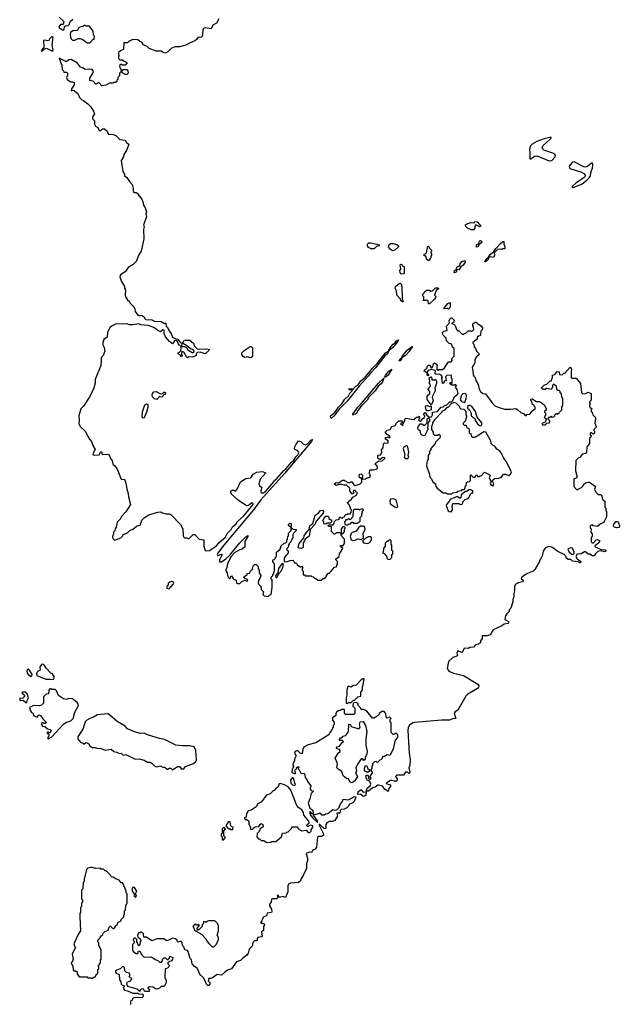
# Model space of a CAD drawing. Extents: x 1966327 to 2147849, y 395140 to 552178.
# Tile 244 of 256: x 2078553 to 2085507, y 503242 to 514657. Entities that reach past the tile are written whole.
import ezdxf

# ---------------------------------------------------------------- set-up
doc = ezdxf.new("R2010")
doc.units = 0

msp = doc.modelspace()

# ---------------------------------------------------------------- linework, layer by layer
at = {"layer": '0CON20XD'}
for points in [[(2079010, 514685), (2079067, 514637), (2079058, 514602), (2079025, 514602), (2079008, 514575), (2079010, 514560), (2079025, 514550), (2079035, 514550), (2079045, 514540), (2079065, 514540)], [(2080862, 514665), (2080834, 514616), (2080795, 514592), (2080775, 514552), (2080705, 514561), (2080685, 514555), (2080677, 514543), (2080674, 514476), (2080665, 514453), (2080620, 514450), (2080605, 514428), (2080585, 514413), (2080515, 514382), (2080490, 514365), (2080405, 514343), (2080355, 514343), (2080315, 514328), (2080273, 514285), (2080245, 514270), (2080216, 514276), (2080195, 514292), (2080135, 514292), (2080055, 514322), (2080030, 514345), (2079990, 514365), (2079968, 514398), (2079945, 514402), (2079922, 514422), (2079865, 514428), (2079835, 514410), (2079825, 514410), (2079802, 514388), (2079762, 514388), (2079758, 514312), (2079723, 514297), (2079700, 514275), (2079700, 514255), (2079708, 514245), (2079700, 514235), (2079700, 514205), (2079713, 514193)], [(2079065, 514540), (2079070, 514545), (2079072, 514578), (2079083, 514587), (2079115, 514590), (2079128, 514602), (2079140, 514635), (2079168, 514662)], [(2079365, 514390), (2079405, 514430), (2079418, 514432), (2079420, 514465), (2079408, 514478), (2079407, 514525), (2079361, 514581), (2079325, 514580), (2079315, 514590), (2079305, 514590), (2079285, 514578), (2079240, 514565), (2079225, 514530), (2079171, 514529), (2079142, 514508), (2079138, 514485), (2079143, 514453), (2079150, 514435), (2079165, 514420), (2079192, 514418), (2079233, 514437), (2079255, 514440), (2079286, 514426), (2079335, 514390), (2079365, 514390)], [(2078935, 514292), (2078942, 514305), (2078931, 514365), (2078940, 514455), (2078925, 514460), (2078900, 514435), (2078895, 514420), (2078877, 514413), (2078845, 514420), (2078830, 514415), (2078833, 514337), (2078802, 514295), (2078815, 514293), (2078836, 514314), (2078865, 514326), (2078935, 514292)], [(2079713, 514193), (2079745, 514190), (2079755, 514180), (2079785, 514170), (2079800, 514155), (2079775, 514130), (2079745, 514130), (2079735, 514140), (2079710, 514125), (2079713, 514103), (2079730, 514075), (2079730, 514055), (2079710, 514035), (2079710, 514005), (2079690, 513985), (2079690, 513965), (2079680, 513955), (2079678, 513942), (2079665, 513930), (2079645, 513930), (2079635, 513920), (2079595, 513920), (2079552, 513898), (2079505, 513890), (2079475, 513923), (2079464, 513926), (2079435, 513910), (2079405, 513944), (2079365, 513950), (2079365, 513980), (2079402, 514035), (2079408, 514055), (2079395, 514078), (2079355, 514084), (2079308, 514078), (2079285, 514098), (2079258, 514108), (2079225, 514152), (2079150, 514195), (2079125, 514190), (2079095, 514168), (2079010, 514210), (2079042, 514125), (2079045, 514080), (2079060, 514065), (2079065, 514050), (2079095, 514050), (2079107, 514037), (2079108, 514015), (2079098, 513985), (2079102, 513965), (2079145, 513938), (2079165, 513938), (2079187, 513927), (2079187, 513903), (2079153, 513857), (2079152, 513832), (2079165, 513840), (2079187, 513837), (2079215, 513810), (2079225, 513810), (2079248, 513755), (2079275, 513728), (2079295, 513720), (2079345, 513682), (2079380, 513645), (2079410, 513595), (2079420, 513565), (2079399, 513531), (2079397, 513515), (2079402, 513502), (2079420, 513485), (2079420, 513445), (2079433, 513423), (2079458, 513408), (2079475, 513372), (2079495, 513372), (2079515, 513390), (2079535, 513390), (2079566, 513366), (2079575, 513340), (2079585, 513330), (2079636, 513326), (2079670, 513315), (2079716, 513266), (2079775, 513260), (2079792, 513232), (2079820, 513215), (2079791, 513139), (2079760, 513095), (2079758, 513065), (2079732, 513025), (2079748, 512895), (2079768, 512865), (2079770, 512845), (2079796, 512826), (2079825, 512780), (2079858, 512745), (2079868, 512698), (2079869, 512665), (2079885, 512654), (2079905, 512653), (2079916, 512646), (2079968, 512578), (2079982, 512545), (2079990, 512505), (2080010, 512475), (2080023, 512435), (2080018, 512405), (2080023, 512375), (2079990, 512275), (2079997, 512255), (2079989, 512225), (2079992, 512115), (2079962, 511975), (2079935, 511930), (2079905, 511852), (2079871, 511819), (2079812, 511785), (2079782, 511738), (2079718, 511695), (2079713, 511673), (2079733, 511623), (2079768, 511565), (2079768, 511545), (2079780, 511525), (2079778, 511465), (2079782, 511445), (2079805, 511410), (2079828, 511388), (2079830, 511375), (2079875, 511330), (2079890, 511305), (2079892, 511275), (2079922, 511232), (2079935, 511230), (2079945, 511220), (2079952, 511228), (2079965, 511230), (2079990, 511215), (2080000, 511205), (2080000, 511195), (2080015, 511182), (2080085, 511178), (2080115, 511160), (2080195, 511158), (2080225, 511140), (2080248, 511138), (2080250, 511105), (2080270, 511085), (2080270, 511075), (2080315, 511007), (2080326, 510976), (2080355, 510959), (2080387, 510955), (2080416, 510916), (2080432, 510905), (2080430, 510870), (2080465, 510868), (2080487, 510857), (2080505, 510828), (2080555, 510800), (2080565, 510797), (2080578, 510802), (2080569, 510829), (2080535, 510842), (2080505, 510868), (2080440, 510905), (2080455, 510932), (2080475, 510942), (2080525, 510940), (2080545, 510920), (2080555, 510920), (2080570, 510905), (2080582, 510872), (2080613, 510843), (2080635, 510838), (2080725, 510842), (2080750, 510835), (2080745, 510820), (2080705, 510782), (2080645, 510803), (2080615, 510800), (2080600, 510785), (2080600, 510765), (2080563, 510743), (2080515, 510747), (2080505, 510740), (2080492, 510742), (2080455, 510802), (2080435, 510810), (2080430, 510785), (2080437, 510765), (2080425, 510750), (2080418, 510768), (2080390, 510785), (2080390, 510795), (2080408, 510802), (2080422, 510818), (2080424, 510856), (2080430, 510870), (2080402, 510882), (2080392, 510902), (2080383, 510925), (2080365, 510939), (2080348, 510932), (2080325, 510900), (2080290, 510925), (2080245, 510980), (2080238, 511005), (2080228, 511015), (2080228, 511058), (2080215, 511060), (2080185, 511040), (2080155, 511052), (2080107, 511087), (2080045, 511110), (2079958, 511118), (2079935, 511130), (2079865, 511118), (2079825, 511120), (2079795, 511130), (2079665, 511128), (2079625, 511108), (2079598, 511085), (2079572, 511035), (2079567, 510975), (2079531, 510949), (2079516, 510915), (2079517, 510887), (2079533, 510855), (2079540, 510815), (2079522, 510765), (2079498, 510742), (2079500, 510695), (2079493, 510647), (2079430, 510485), (2079427, 510445), (2079408, 510375), (2079358, 510275), (2079292, 510175), (2079262, 510145), (2079238, 510065), (2079242, 510015), (2079238, 509975), (2079255, 509942), (2079313, 509885), (2079342, 509828), (2079362, 509792), (2079386, 509765), (2079400, 509720), (2079428, 509675), (2079401, 509625), (2079404, 509614), (2079425, 509608), (2079476, 509614), (2079495, 509652), (2079505, 509640), (2079506, 509625), (2079518, 509615), (2079565, 509621), (2079592, 509612), (2079605, 509568), (2079627, 509545), (2079632, 509505), (2079658, 509485), (2079688, 509438), (2079726, 509336), (2079735, 509328), (2079769, 509329), (2079786, 509285), (2079797, 509217), (2079812, 509165), (2079814, 509124), (2079838, 509035), (2079785, 508950), (2079734, 508896), (2079718, 508865), (2079685, 508830), (2079672, 508775), (2079660, 508755), (2079655, 508730), (2079642, 508715), (2079642, 508695), (2079630, 508665), (2079633, 508643), (2079648, 508628), (2079665, 508628), (2079725, 508650), (2079750, 508675), (2079755, 508690), (2079805, 508710), (2079830, 508735), (2079865, 508752), (2079906, 508784), (2079955, 508800), (2079957, 508807), (2079950, 508815), (2079962, 508828), (2079970, 508855), (2079982, 508865), (2080000, 508885), (2080050, 508915), (2080155, 508948), (2080192, 508952), (2080208, 508938), (2080248, 508928), (2080287, 508927), (2080310, 508915), (2080418, 508805), (2080446, 508755), (2080450, 508675), (2080457, 508657), (2080465, 508650), (2080492, 508652), (2080515, 508638), (2080565, 508688), (2080585, 508690), (2080633, 508633), (2080690, 508625), (2080688, 508555), (2080704, 508504), (2080715, 508498), (2080755, 508502), (2080835, 508556), (2080865, 508595), (2080935, 508655), (2080961, 508699), (2081005, 508745), (2081023, 508777), (2081065, 508813), (2081079, 508841), (2081152, 508905), (2081259, 509035), (2081260, 509050), (2081245, 509057), (2081205, 509025), (2081182, 509022), (2081085, 509085), (2081010, 509155), (2081002, 509175), (2081007, 509195), (2081025, 509206), (2081055, 509190), (2081076, 509215), (2081112, 509298), (2081175, 509337), (2081234, 509346), (2081260, 509390), (2081305, 509413), (2081365, 509420), (2081408, 509405), (2081341, 509329), (2081327, 509277), (2081331, 509261), (2081361, 509235), (2081351, 509195), (2081353, 509173), (2081375, 509170), (2081407, 509193), (2081479, 509271), (2081512, 509318), (2081540, 509340), (2081615, 509430), (2081645, 509455), (2081701, 509525), (2081731, 509549), (2081755, 509590), (2081778, 509612), (2081789, 509635), (2081788, 509648), (2081775, 509661), (2081744, 509674), (2081742, 509682), (2081744, 509706), (2081755, 509728), (2081787, 509773), (2081815, 509766), (2081839, 509739), (2081865, 509728), (2081889, 509741), (2081935, 509786), (2081949, 509789), (2081936, 509765), (2081625, 509396), (2081351, 509089), (2081264, 508975), (2081022, 508685), (2080919, 508565), (2080859, 508485), (2080843, 508455), (2080852, 508442), (2080883, 508457), (2080895, 508460), (2080900, 508455), (2080872, 508395), (2080872, 508372), (2080895, 508372), (2080945, 508407), (2080990, 508450), (2081101, 508589), (2081175, 508662), (2081199, 508679), (2081199, 508665), (2081166, 508606), (2081163, 508545), (2081135, 508520), (2081105, 508511), (2081050, 508480), (2081006, 508435), (2080965, 508352), (2080956, 508304), (2080940, 508275), (2080960, 508245), (2080962, 508215), (2080975, 508190), (2080985, 508180), (2080998, 508182), (2081000, 508205), (2081008, 508208), (2081032, 508172), (2081065, 508160), (2081068, 508128), (2081075, 508120), (2081105, 508120), (2081130, 508145), (2081165, 508160), (2081178, 508152), (2081198, 508152), (2081196, 508166), (2081165, 508180), (2081150, 508195), (2081190, 508225), (2081192, 508238), (2081218, 508242), (2081235, 508270)], [(2079795, 514020), (2079775, 514020), (2079742, 514042), (2079740, 514065), (2079752, 514078), (2079795, 514078), (2079808, 514065), (2079812, 514038), (2079795, 514020)], [(2084695, 513022), (2084725, 513024), (2084764, 513065), (2084765, 513084), (2084759, 513095), (2084735, 513111), (2084633, 513145), (2084620, 513155), (2084612, 513175), (2084622, 513198), (2084708, 513275), (2084716, 513285), (2084713, 513293), (2084634, 513275), (2084552, 513245), (2084496, 513215), (2084476, 513195), (2084464, 513155), (2084470, 513115), (2084468, 513045), (2084475, 513041), (2084485, 513046), (2084525, 513075), (2084555, 513078), (2084695, 513022)], [(2084962, 512712), (2084985, 512714), (2085074, 512755), (2085129, 512795), (2085159, 512825), (2085171, 512845), (2085176, 512885), (2085195, 512935), (2085199, 512975), (2085195, 512992), (2085185, 512994), (2085142, 512958), (2085115, 512947), (2085095, 512950), (2084985, 513008), (2084965, 513005), (2084935, 512975), (2084924, 512955), (2084932, 512932), (2085070, 512890), (2085095, 512875), (2085111, 512855), (2085108, 512835), (2085097, 512823), (2085008, 512765), (2084962, 512725), (2084958, 512715), (2084962, 512712)], [(2083815, 512220), (2083785, 512220), (2083775, 512230), (2083745, 512240), (2083722, 512262), (2083722, 512278), (2083738, 512292), (2083783, 512307), (2083825, 512300), (2083833, 512317), (2083858, 512315), (2083900, 512265), (2083895, 512258), (2083885, 512257), (2083842, 512278), (2083830, 512265), (2083830, 512245), (2083815, 512220)], [(2082631, 512001), (2082597, 512017), (2082587, 512035), (2082588, 512055), (2082602, 512068), (2082622, 512068), (2082695, 512056), (2082720, 512045), (2082720, 512035), (2082692, 512028), (2082665, 512002), (2082631, 512001)], [(2082875, 511978), (2082854, 511994), (2082832, 512025), (2082838, 512052), (2082855, 512061), (2082885, 512061), (2082925, 512052), (2082946, 512036), (2082946, 512024), (2082905, 511983), (2082875, 511978)], [(2083850, 512020), (2083850, 512045), (2083879, 512061), (2083885, 512092), (2083898, 512098), (2083910, 512090), (2083913, 512075), (2083881, 512049), (2083865, 512023), (2083850, 512020)], [(2083955, 511851), (2083948, 511855), (2083958, 511875), (2083988, 511902), (2084009, 511935), (2084051, 511969), (2084074, 512005), (2084092, 512018), (2084125, 512060), (2084155, 512086), (2084167, 512087), (2084168, 512058), (2084180, 512025), (2084178, 512002), (2084155, 512000), (2084145, 511992), (2084125, 511998), (2084095, 511992), (2084057, 511953), (2084060, 511925), (2084049, 511901), (2084015, 511906), (2083998, 511902), (2083979, 511865), (2083955, 511851)], [(2083295, 511860), (2083272, 511882), (2083268, 511908), (2083240, 511925), (2083242, 511938), (2083258, 511942), (2083270, 511955), (2083285, 512030), (2083298, 512028), (2083302, 512012), (2083330, 511985), (2083330, 511975), (2083320, 511965), (2083320, 511955), (2083330, 511945), (2083330, 511925), (2083320, 511915), (2083320, 511895), (2083310, 511885), (2083308, 511872), (2083295, 511860)], [(2082975, 511708), (2082964, 511725), (2082962, 511748), (2082972, 511765), (2082964, 511815), (2082975, 511822), (2082990, 511815), (2082995, 511800), (2083010, 511795), (2083010, 511715), (2083005, 511710), (2082975, 511708)], [(2083595, 511722), (2083590, 511725), (2083595, 511750), (2083620, 511760), (2083618, 511775), (2083627, 511793), (2083658, 511802), (2083662, 511825), (2083680, 511855), (2083705, 511863), (2083720, 511860), (2083719, 511845), (2083695, 511810), (2083670, 511790), (2083645, 511758), (2083620, 511760), (2083620, 511735), (2083595, 511722)], [(2082995, 511382), (2082975, 511400), (2082970, 511415), (2082928, 511465), (2082922, 511512), (2082908, 511545), (2082912, 511565), (2082952, 511598), (2082965, 511602), (2082976, 511596), (2082986, 511566), (2082988, 511415), (2083000, 511395), (2082995, 511382)], [(2083305, 511363), (2083294, 511364), (2083292, 511392), (2083285, 511400), (2083232, 511402), (2083240, 511415), (2083240, 511445), (2083230, 511455), (2083230, 511475), (2083247, 511493), (2083250, 511505), (2083275, 511520), (2083305, 511520), (2083315, 511510), (2083325, 511510), (2083340, 511515), (2083375, 511550), (2083408, 511548), (2083410, 511535), (2083382, 511518), (2083363, 511465), (2083379, 511449), (2083376, 511435), (2083362, 511415), (2083305, 511363)], [(2083525, 511302), (2083515, 511308), (2083473, 511305), (2083482, 511325), (2083520, 511365), (2083545, 511380), (2083546, 511334), (2083540, 511315), (2083525, 511302)], [(2081235, 508270), (2081252, 508288), (2081262, 508325), (2081275, 508340), (2081295, 508340), (2081318, 508318), (2081320, 508295), (2081330, 508275), (2081330, 508245), (2081348, 508215), (2081342, 508188), (2081322, 508155), (2081318, 508128), (2081325, 508110), (2081350, 508085), (2081352, 508052), (2081380, 508025), (2081373, 507993), (2081388, 507978), (2081435, 507970), (2081455, 507990), (2081470, 507995), (2081482, 508075), (2081482, 508145), (2081480, 508165), (2081470, 508175), (2081470, 508195), (2081488, 508212), (2081490, 508225), (2081500, 508235), (2081500, 508255), (2081510, 508265), (2081510, 508345), (2081490, 508375), (2081490, 508395), (2081505, 508400), (2081520, 508415), (2081520, 508425), (2081530, 508435), (2081530, 508485), (2081570, 508515), (2081580, 508535), (2081580, 508555), (2081622, 508588), (2081638, 508592), (2081650, 508605), (2081650, 508625), (2081660, 508635), (2081663, 508667), (2081670, 508675), (2081670, 508705), (2081700, 508735), (2081700, 508770), (2081692, 508772), (2081670, 508795), (2081670, 508805), (2081685, 508820), (2081700, 508815), (2081700, 508770), (2081725, 508750), (2081758, 508748), (2081760, 508735), (2081732, 508708), (2081722, 508685), (2081720, 508645), (2081710, 508635), (2081698, 508602), (2081680, 508585), (2081680, 508575), (2081670, 508565), (2081668, 508542), (2081650, 508525), (2081652, 508512), (2081668, 508498), (2081668, 508475), (2081630, 508435), (2081620, 508415), (2081620, 508375), (2081645, 508373), (2081688, 508388), (2081725, 508390), (2081742, 508362), (2081755, 508360), (2081768, 508348), (2081772, 508332), (2081785, 508330), (2081815, 508310), (2081825, 508320), (2081838, 508308), (2081830, 508295), (2081830, 508275), (2081840, 508265), (2081842, 508222), (2081855, 508220), (2081865, 508210), (2081935, 508210), (2081942, 508202), (2081958, 508198), (2081972, 508182), (2081985, 508180), (2082015, 508160), (2082055, 508160), (2082072, 508178), (2082085, 508180), (2082098, 508192), (2082110, 508205), (2082110, 508215), (2082135, 508240), (2082145, 508240), (2082205, 508310), (2082228, 508312), (2082230, 508335), (2082240, 508345), (2082240, 508375), (2082220, 508395), (2082220, 508405), (2082228, 508412), (2082258, 508432), (2082260, 508465), (2082300, 508525), (2082270, 508555), (2082275, 508560), (2082308, 508562), (2082310, 508575), (2082320, 508585), (2082320, 508635), (2082292, 508662), (2082290, 508675), (2082280, 508685), (2082280, 508700), (2082265, 508710), (2082225, 508710), (2082208, 508692), (2082202, 508692), (2082170, 508725), (2082168, 508778), (2082135, 508780), (2082130, 508795), (2082135, 508800), (2082188, 508802), (2082200, 508815), (2082200, 508835), (2082222, 508858), (2082248, 508862), (2082260, 508875), (2082262, 508888), (2082275, 508890), (2082282, 508882), (2082295, 508880), (2082302, 508888), (2082318, 508892), (2082322, 508908), (2082335, 508920), (2082345, 508920), (2082355, 508930), (2082385, 508930), (2082398, 508942), (2082400, 508975), (2082390, 508985), (2082390, 509005), (2082380, 509015), (2082378, 509028), (2082350, 509055), (2082368, 509062), (2082370, 509075), (2082402, 509098), (2082418, 509122), (2082460, 509145), (2082470, 509175), (2082452, 509182), (2082448, 509198), (2082425, 509200), (2082420, 509185), (2082430, 509175), (2082418, 509162), (2082405, 509160), (2082380, 509195), (2082380, 509225), (2082342, 509262), (2082315, 509260), (2082289, 509269), (2082255, 509270), (2082225, 509258), (2082200, 509275), (2082225, 509290), (2082252, 509288), (2082295, 509320), (2082315, 509320), (2082325, 509310), (2082338, 509308), (2082355, 509290), (2082385, 509290), (2082395, 509300), (2082405, 509300), (2082424, 509274), (2082445, 509257), (2082497, 509273), (2082520, 509295), (2082520, 509340), (2082505, 509340), (2082490, 509355), (2082495, 509390), (2082515, 509392), (2082530, 509375), (2082530, 509355), (2082520, 509340), (2082532, 509332), (2082565, 509333), (2082575, 509342), (2082615, 509353), (2082621, 509365), (2082610, 509395), (2082615, 509440), (2082655, 509438), (2082690, 509445), (2082702, 509458), (2082700, 509485), (2082680, 509495), (2082680, 509515), (2082715, 509540), (2082755, 509542), (2082775, 509562), (2082788, 509565), (2082786, 509576), (2082765, 509582), (2082735, 509560), (2082725, 509560), (2082708, 509575), (2082708, 509598), (2082715, 509608), (2082737, 509613), (2082747, 509623), (2082752, 509645), (2082748, 509672), (2082767, 509693), (2082771, 509739), (2082785, 509752), (2082815, 509748), (2082828, 509752), (2082826, 509776), (2082795, 509792), (2082792, 509808), (2082825, 509820), (2082835, 509812), (2082850, 509815), (2082845, 509830), (2082815, 509848), (2082790, 509875), (2082815, 509900), (2082850, 509905), (2082870, 509940), (2082907, 509953), (2082922, 509978), (2082950, 510005), (2082988, 510008), (2082988, 509982), (2082970, 509975), (2082995, 509952), (2083000, 509975), (2083020, 510005), (2083020, 510025), (2083033, 510037), (2083125, 510020), (2083155, 510048), (2083175, 510050), (2083185, 510060), (2083190, 510035), (2083180, 510025), (2083180, 510015), (2083195, 510003), (2083207, 510003), (2083227, 510033), (2083248, 510045), (2083250, 510065), (2083241, 510081), (2083245, 510097), (2083255, 510102), (2083273, 510073), (2083305, 510050), (2083327, 510053), (2083342, 510075), (2083340, 510105), (2083400, 510115), (2083440, 510165), (2083465, 510170), (2083475, 510180), (2083508, 510192), (2083540, 510225), (2083562, 510228), (2083578, 510242), (2083595, 510290), (2083625, 510308), (2083637, 510325), (2083625, 510370), (2083608, 510395), (2083617, 510417), (2083607, 510427), (2083595, 510420), (2083565, 510420), (2083540, 510435), (2083545, 510450), (2083555, 510450), (2083565, 510440), (2083570, 510445), (2083568, 510485), (2083560, 510505), (2083562, 510525), (2083555, 510536), (2083505, 510532), (2083490, 510515), (2083500, 510475), (2083480, 510465), (2083470, 510455), (2083470, 510445), (2083455, 510440), (2083450, 510505), (2083457, 510517), (2083440, 510535), (2083417, 510547), (2083382, 510542), (2083373, 510553), (2083375, 510590), (2083325, 510600), (2083292, 510588), (2083280, 510575), (2083280, 510560), (2083297, 510545), (2083285, 510530), (2083280, 510535), (2083280, 510560), (2083240, 510585), (2083278, 510622), (2083280, 510635), (2083295, 510650), (2083305, 510650), (2083325, 510620), (2083346, 510634), (2083353, 510667), (2083365, 510680), (2083400, 510655), (2083390, 510645), (2083390, 510605), (2083405, 510590), (2083415, 510600), (2083457, 510603), (2083478, 510622), (2083525, 510690), (2083555, 510690), (2083570, 510705), (2083570, 510715), (2083560, 510725), (2083590, 510755), (2083590, 510845), (2083572, 510862), (2083570, 510885), (2083558, 510898), (2083532, 510902), (2083502, 510932), (2083500, 510965), (2083465, 511000), (2083458, 511015), (2083458, 511032), (2083470, 511045), (2083510, 511055), (2083503, 511105), (2083538, 511142), (2083533, 511167), (2083540, 511185), (2083555, 511200), (2083565, 511200), (2083590, 511175), (2083588, 511152), (2083560, 511135), (2083588, 511128), (2083602, 511112), (2083620, 511065), (2083635, 511050), (2083645, 511050), (2083685, 511010), (2083705, 511010), (2083712, 511018), (2083728, 511022), (2083755, 511050), (2083785, 511050), (2083798, 511042), (2083820, 511065), (2083817, 511097), (2083808, 511108), (2083808, 511132), (2083835, 511150), (2083845, 511150), (2083865, 511130), (2083905, 511108), (2083922, 511085), (2083917, 511063), (2083902, 511045), (2083898, 511002), (2083888, 510992), (2083872, 510988), (2083860, 510975), (2083860, 510955), (2083810, 510915), (2083810, 510905), (2083820, 510895), (2083823, 510863), (2083840, 510845), (2083850, 510815), (2083878, 510788), (2083880, 510775), (2083852, 510748), (2083833, 510717), (2083832, 510678), (2083802, 510625), (2083805, 510600)], [(2082165, 510034), (2082158, 510048), (2082162, 510068), (2082208, 510102), (2082250, 510165), (2082288, 510202), (2082322, 510258), (2082365, 510298), (2082381, 510329), (2082410, 510355), (2082410, 510370), (2082385, 510362), (2082372, 510372), (2082372, 510378), (2082405, 510380), (2082415, 510370), (2082452, 510408), (2082478, 510422), (2082511, 510469), (2082558, 510512), (2082619, 510581), (2082641, 510615), (2082699, 510671), (2082795, 510794), (2082832, 510818), (2082858, 510865), (2082885, 510895), (2082908, 510912), (2082924, 510935), (2082946, 510946), (2082935, 510922), (2082875, 510851), (2082838, 510822), (2082818, 510785), (2082789, 510761), (2082680, 510620), (2082620, 510560), (2082595, 510524), (2082491, 510409), (2082349, 510235), (2082259, 510141), (2082201, 510065), (2082165, 510034)], [(2081225, 510738), (2081195, 510748), (2081165, 510742), (2081144, 510754), (2081128, 510775), (2081130, 510795), (2081157, 510823), (2081225, 510868), (2081237, 510867), (2081252, 510852), (2081252, 510765), (2081245, 510740), (2081225, 510738)], [(2082965, 510703), (2082953, 510703), (2082964, 510725), (2082982, 510738), (2082996, 510765), (2083045, 510826), (2083105, 510870), (2083107, 510853), (2083093, 510847), (2083071, 510809), (2083027, 510763), (2082990, 510740), (2082965, 510703)], [(2083805, 510600), (2083810, 510595), (2083813, 510543), (2083820, 510525), (2083837, 510507), (2083842, 510475), (2083868, 510428), (2083880, 510375), (2083898, 510345), (2083925, 510323), (2083955, 510318), (2084032, 510215), (2084065, 510182), (2084100, 510165), (2084175, 510140), (2084245, 510140), (2084305, 510150), (2084330, 510135), (2084363, 510103), (2084395, 510090), (2084415, 510070), (2084425, 510070), (2084435, 510080), (2084468, 510082), (2084490, 510105), (2084490, 510115), (2084530, 510145), (2084530, 510165), (2084520, 510175), (2084518, 510188), (2084500, 510195), (2084492, 510232), (2084480, 510245), (2084482, 510258), (2084495, 510260), (2084545, 510230), (2084582, 510232), (2084613, 510213), (2084638, 510188), (2084660, 510145), (2084658, 510132), (2084640, 510115), (2084640, 510105), (2084650, 510095), (2084650, 510065), (2084640, 510055), (2084640, 510045), (2084658, 510028), (2084660, 510015), (2084650, 510005), (2084648, 509992), (2084610, 509975), (2084615, 509960), (2084645, 509960), (2084665, 509980), (2084698, 509982), (2084700, 510005), (2084680, 510025), (2084680, 510035), (2084692, 510048), (2084705, 510050), (2084715, 510060), (2084725, 510050), (2084748, 510052), (2084760, 510065), (2084762, 510078), (2084775, 510090), (2084785, 510080), (2084795, 510090), (2084805, 510090), (2084812, 510108), (2084840, 510135), (2084840, 510165), (2084850, 510185), (2084850, 510265), (2084840, 510275), (2084838, 510318), (2084822, 510332), (2084820, 510345), (2084808, 510358), (2084795, 510360), (2084782, 510372), (2084778, 510408), (2084745, 510430), (2084730, 510415), (2084730, 510395), (2084715, 510370), (2084665, 510380), (2084655, 510380), (2084645, 510370), (2084625, 510370), (2084600, 510385), (2084640, 510425), (2084668, 510432), (2084705, 510470), (2084718, 510472), (2084732, 510508), (2084733, 510537), (2084758, 510542), (2084785, 510580), (2084810, 510575), (2084812, 510542), (2084845, 510540), (2084862, 510558), (2084875, 510560), (2084935, 510630), (2084952, 510605), (2084948, 510575), (2084950, 510505), (2084955, 510500), (2085005, 510500), (2085055, 510440), (2085070, 510335), (2085085, 510320), (2085115, 510322), (2085145, 510338), (2085180, 510325), (2085180, 510245), (2085160, 510225), (2085160, 510215), (2085170, 510205), (2085160, 510175), (2085165, 510160), (2085178, 510158), (2085190, 510145), (2085180, 510135), (2085180, 510115), (2085190, 510105), (2085200, 510075), (2085225, 510050), (2085230, 510035), (2085222, 509975), (2085238, 509945), (2085238, 509932), (2085210, 509905), (2085210, 509895), (2085220, 509885), (2085220, 509865), (2085205, 509852), (2085185, 509870), (2085170, 509865), (2085170, 509845), (2085180, 509835), (2085180, 509825), (2085160, 509805), (2085162, 509745), (2085130, 509705), (2085128, 509645), (2085115, 509628), (2085075, 509620), (2085053, 509587), (2085030, 509575), (2085003, 509547), (2084998, 509425), (2085018, 509355), (2085008, 509342), (2084980, 509335), (2084980, 509245), (2085012, 509212), (2085025, 509210), (2085032, 509218), (2085068, 509232), (2085088, 509252), (2085092, 509268), (2085113, 509287), (2085144, 509296), (2085160, 509295), (2085230, 509245), (2085220, 509215), (2085235, 509180), (2085263, 509153), (2085285, 509152), (2085300, 509145), (2085315, 509090), (2085340, 509075), (2085340, 509005), (2085350, 508995), (2085350, 508965), (2085360, 508955), (2085360, 508895), (2085331, 508839), (2085323, 508827), (2085285, 508810), (2085255, 508782), (2085205, 508790), (2085195, 508800), (2085182, 508798), (2085170, 508785), (2085170, 508765), (2085180, 508755), (2085178, 508715), (2085190, 508695), (2085192, 508675), (2085182, 508645), (2085182, 508605), (2085193, 508593), (2085207, 508593), (2085240, 508625), (2085255, 508632), (2085280, 508615), (2085265, 508588), (2085223, 508557), (2085228, 508545), (2085295, 508516), (2085342, 508512), (2085350, 508505), (2085350, 508495), (2085335, 508488), (2085285, 508498), (2085258, 508492), (2085230, 508465), (2085215, 508440), (2085195, 508440), (2085165, 508460), (2085145, 508460), (2085113, 508487), (2085103, 508487), (2085066, 508464), (2085019, 508461), (2085003, 508433), (2085018, 508408), (2085060, 508375), (2085055, 508360), (2085045, 508360), (2085035, 508370), (2084965, 508380), (2084945, 508400), (2084915, 508400), (2084905, 508410), (2084895, 508410), (2084887, 508437), (2084868, 508458), (2084795, 508490), (2084725, 508543), (2084685, 508550), (2084645, 508532), (2084622, 508495), (2084612, 508438), (2084582, 508385), (2084582, 508375), (2084526, 508284), (2084505, 508260), (2084475, 508253), (2084425, 508230), (2084378, 508195), (2084370, 508175), (2084397, 508157), (2084389, 508141), (2084335, 508129), (2084298, 508105), (2084290, 508085), (2084292, 508035), (2084282, 508005), (2084282, 507965), (2084272, 507935), (2084272, 507908), (2084250, 507835), (2084230, 507815), (2084230, 507795), (2084201, 507769), (2084188, 507745), (2084180, 507705), (2084195, 507694), (2084222, 507682), (2084222, 507665), (2084215, 507658), (2084170, 507650), (2084145, 507631), (2084045, 507582), (2084010, 507525), (2083973, 507513), (2083917, 507513), (2083918, 507485), (2083898, 507455), (2083896, 507434), (2083875, 507418), (2083839, 507411), (2083815, 507383), (2083775, 507380), (2083755, 507368), (2083708, 507372), (2083688, 507325), (2083675, 507320), (2083635, 507340), (2083622, 507315), (2083630, 507285), (2083623, 507277), (2083575, 507262), (2083524, 507216), (2083512, 507135), (2083530, 507105), (2083585, 507083), (2083700, 507055), (2083865, 506952), (2083877, 506935), (2083875, 506920), (2083862, 506905), (2083751, 506839), (2083727, 506815), (2083635, 506652), (2083605, 506632), (2083592, 506615), (2083610, 506555), (2083575, 506551), (2083537, 506536), (2083445, 506535), (2083135, 506511), (2083114, 506506), (2083073, 506477), (2083059, 506451), (2083055, 506415), (2083069, 506155), (2083081, 506075), (2083076, 506015), (2083067, 505985), (2083078, 505935), (2083065, 505920), (2083052, 505932), (2083028, 505932), (2083005, 505900), (2082925, 505900), (2082910, 505885), (2082930, 505855), (2082925, 505830), (2082895, 505828), (2082876, 505836), (2082854, 505836), (2082802, 505808), (2082802, 505802), (2082850, 505785), (2082858, 505775), (2082834, 505746), (2082825, 505710), (2082787, 505737), (2082761, 505771), (2082715, 505783), (2082705, 505782), (2082675, 505760), (2082645, 505752), (2082598, 505712), (2082572, 505712), (2082582, 505748), (2082616, 505774), (2082626, 505794), (2082618, 505818), (2082605, 505832), (2082582, 505842), (2082580, 505855), (2082570, 505865), (2082572, 505898), (2082585, 505900), (2082600, 505885), (2082600, 505865), (2082612, 505852), (2082630, 505865), (2082620, 505875), (2082620, 505895), (2082648, 505925), (2082630, 505955), (2082630, 505965), (2082640, 505975), (2082640, 506005), (2082650, 506015), (2082650, 506035), (2082672, 506058), (2082685, 506060), (2082692, 506052), (2082705, 506050), (2082732, 506078), (2082745, 506080), (2082760, 506095), (2082760, 506105), (2082772, 506118), (2082785, 506120), (2082815, 506140), (2082845, 506130), (2082858, 506142), (2082860, 506155), (2082888, 506205), (2082910, 506305), (2082940, 506335), (2082940, 506365), (2082925, 506380), (2082905, 506380), (2082898, 506372), (2082885, 506370), (2082862, 506392), (2082860, 506505), (2082850, 506515), (2082850, 506545), (2082860, 506555), (2082845, 506570), (2082815, 506560), (2082802, 506572), (2082800, 506615), (2082778, 506638), (2082752, 506638), (2082735, 506620), (2082720, 506615), (2082720, 506605), (2082685, 506570), (2082675, 506570), (2082665, 506560), (2082645, 506560), (2082579, 506639), (2082545, 506660), (2082515, 506660), (2082510, 506675), (2082480, 506705), (2082478, 506728), (2082455, 506742), (2082420, 506735), (2082418, 506698), (2082438, 506675), (2082438, 506612), (2082428, 506602), (2082333, 506603), (2082320, 506615), (2082320, 506655), (2082315, 506660), (2082285, 506660), (2082275, 506650), (2082255, 506650), (2082248, 506642), (2082235, 506640), (2082220, 506615), (2082218, 506592), (2082180, 506565), (2082180, 506535), (2082200, 506515), (2082200, 506485), (2082190, 506475), (2082190, 506455), (2082180, 506445), (2082170, 506415), (2082152, 506398), (2082140, 506365), (2081988, 506275), (2081898, 506252), (2081850, 506225), (2081838, 506195), (2081830, 506145), (2081805, 506153), (2081775, 506186), (2081746, 506175), (2081739, 506155), (2081743, 506145)], [(2082795, 510511), (2082784, 510514), (2082796, 510535), (2082835, 510582), (2082867, 510607), (2082825, 510534), (2082795, 510511)], [(2082415, 510073), (2082418, 510085), (2082474, 510165), (2082510, 510200), (2082715, 510445), (2082775, 510500), (2082765, 510467), (2082745, 510436), (2082712, 510408), (2082676, 510355), (2082601, 510279), (2082582, 510245), (2082512, 510178), (2082473, 510127), (2082458, 510092), (2082446, 510084), (2082420, 510080), (2082415, 510073)], [(2083325, 510190), (2083280, 510255), (2083280, 510295), (2083310, 510325), (2083308, 510345), (2083288, 510375), (2083317, 510407), (2083315, 510430), (2083300, 510445), (2083310, 510465), (2083302, 510505), (2083325, 510518), (2083330, 510515), (2083332, 510482), (2083368, 510482), (2083375, 510490), (2083388, 510465), (2083387, 510443), (2083368, 510385), (2083372, 510365), (2083368, 510345), (2083336, 510285), (2083350, 510235), (2083325, 510190)], [(2080145, 510252), (2080115, 510263), (2080093, 510285), (2080089, 510305), (2080094, 510325), (2080109, 510341), (2080137, 510347), (2080185, 510318), (2080208, 510322), (2080225, 510340), (2080235, 510340), (2080248, 510328), (2080235, 510310), (2080225, 510310), (2080212, 510298), (2080205, 510282), (2080183, 510283), (2080175, 510290), (2080145, 510252)], [(2083565, 509160), (2083575, 509170), (2083625, 509180), (2083635, 509190), (2083675, 509200), (2083685, 509210), (2083708, 509212), (2083720, 509225), (2083720, 509245), (2083730, 509255), (2083735, 509290), (2083745, 509300), (2083768, 509302), (2083780, 509315), (2083780, 509375), (2083785, 509380), (2083812, 509352), (2083825, 509350), (2083838, 509362), (2083845, 509380), (2083858, 509378), (2083862, 509362), (2083885, 509360), (2083892, 509368), (2083905, 509370), (2083945, 509410), (2083976, 509396), (2084008, 509375), (2083999, 509345), (2084020, 509305), (2084010, 509275), (2084022, 509262), (2084035, 509260), (2084045, 509250), (2084050, 509275), (2084038, 509308), (2084042, 509325), (2084065, 509338), (2084105, 509340), (2084140, 509355), (2084165, 509388), (2084185, 509388), (2084227, 509373), (2084245, 509390), (2084258, 509415), (2084196, 509536), (2084168, 509575), (2084138, 509635), (2084120, 509655), (2084087, 509677), (2084065, 509712), (2084045, 509720), (2084020, 509745), (2084018, 509775), (2083960, 509875), (2083935, 509880), (2083845, 509822), (2083822, 509812), (2083802, 509812), (2083788, 509848), (2083770, 509865), (2083770, 509905), (2083758, 509918), (2083742, 509922), (2083740, 509945), (2083728, 509958), (2083715, 509950), (2083700, 509965), (2083700, 509985), (2083728, 510012), (2083733, 510047), (2083740, 510055), (2083740, 510065), (2083730, 510075), (2083730, 510115), (2083708, 510138), (2083672, 510142), (2083660, 510155), (2083658, 510168), (2083615, 510210), (2083585, 510220), (2083578, 510212), (2083562, 510208), (2083518, 510162), (2083505, 510160), (2083478, 510132), (2083450, 510115), (2083450, 510105), (2083362, 510018), (2083340, 509985), (2083337, 509953), (2083330, 509945), (2083330, 509905), (2083350, 509875), (2083350, 509855), (2083365, 509840), (2083405, 509840), (2083415, 509850), (2083430, 509835), (2083430, 509815), (2083375, 509760), (2083370, 509745), (2083320, 509685), (2083320, 509675), (2083300, 509645), (2083310, 509635), (2083290, 509605), (2083290, 509555), (2083280, 509545), (2083272, 509485), (2083306, 509386), (2083308, 509355), (2083328, 509335), (2083345, 509300), (2083377, 509277), (2083380, 509245), (2083394, 509224), (2083465, 509170), (2083495, 509170), (2083515, 509160), (2083565, 509160)], [(2083715, 510220), (2083730, 510265), (2083733, 510295), (2083731, 510315), (2083715, 510323), (2083692, 510318), (2083676, 510305), (2083662, 510255), (2083675, 510230), (2083715, 510220)], [(2079985, 510038), (2079973, 510053), (2079979, 510111), (2080005, 510190), (2080025, 510203), (2080039, 510195), (2080039, 510165), (2080025, 510105), (2079995, 510042), (2079985, 510038)], [(2083295, 510123), (2083275, 510123), (2083267, 510135), (2083261, 510169), (2083268, 510182), (2083283, 510183), (2083305, 510173), (2083325, 510180), (2083326, 510134), (2083295, 510123)], [(2083905, 509950), (2083914, 509966), (2083911, 509985), (2083859, 510049), (2083835, 510122), (2083795, 510173), (2083775, 510186), (2083760, 510185), (2083748, 510172), (2083748, 510155), (2083768, 510135), (2083788, 510095), (2083790, 510065), (2083833, 510033), (2083840, 510005), (2083861, 509971), (2083885, 509954), (2083905, 509950)], [(2083235, 509838), (2083255, 509840), (2083280, 509885), (2083282, 509898), (2083290, 509905), (2083290, 509915), (2083280, 509925), (2083290, 509935), (2083290, 509985), (2083299, 509991), (2083312, 510015), (2083302, 510032), (2083285, 510032), (2083276, 510024), (2083273, 509993), (2083280, 509985), (2083245, 509950), (2083217, 509967), (2083195, 509966), (2083176, 509945), (2083168, 509925), (2083171, 509911), (2083192, 509895), (2083203, 509855), (2083212, 509845), (2083235, 509838)], [(2083055, 509570), (2083067, 509585), (2083060, 509605), (2083066, 509644), (2083055, 509702), (2083045, 509717), (2083035, 509718), (2083009, 509701), (2083000, 509685), (2083018, 509615), (2083010, 509585), (2083025, 509570), (2083055, 509570)], [(2083555, 508953), (2083572, 508975), (2083568, 509015), (2083575, 509050), (2083645, 509050), (2083665, 509038), (2083685, 509042), (2083692, 509055), (2083692, 509068), (2083720, 509095), (2083753, 509107), (2083767, 509123), (2083780, 509155), (2083795, 509170), (2083808, 509172), (2083810, 509195), (2083785, 509208), (2083765, 509208), (2083735, 509188), (2083722, 509188), (2083672, 509148), (2083670, 509115), (2083665, 509110), (2083655, 509110), (2083625, 509128), (2083544, 509096), (2083525, 509062), (2083502, 509038), (2083499, 509025), (2083522, 508962), (2083534, 508954), (2083555, 508953)], [(2082925, 509003), (2082940, 509015), (2082918, 509089), (2082885, 509104), (2082853, 509097), (2082844, 509075), (2082851, 509045), (2082905, 509008), (2082925, 509003)], [(2081815, 508526), (2081784, 508534), (2081796, 508585), (2081848, 508652), (2081852, 508675), (2081886, 508725), (2081912, 508748), (2081917, 508793), (2081952, 508818), (2081979, 508911), (2082016, 508934), (2082042, 508968), (2082065, 508971), (2082077, 508955), (2082073, 508937), (2081992, 508845), (2081980, 508810), (2081923, 508747), (2081910, 508670), (2081864, 508636), (2081839, 508585), (2081841, 508545), (2081835, 508533), (2081815, 508526)], [(2082355, 508800), (2082365, 508810), (2082388, 508812), (2082405, 508830), (2082415, 508830), (2082425, 508820), (2082465, 508820), (2082500, 508845), (2082500, 508885), (2082520, 508905), (2082520, 508925), (2082530, 508935), (2082520, 508945), (2082540, 508975), (2082528, 508988), (2082502, 508978), (2082495, 508970), (2082485, 508980), (2082435, 508980), (2082422, 508968), (2082418, 508892), (2082385, 508860), (2082378, 508868), (2082365, 508870), (2082355, 508860), (2082332, 508858), (2082330, 508845), (2082320, 508835), (2082322, 508812), (2082335, 508800), (2082355, 508800)], [(2082105, 508810), (2082082, 508812), (2082080, 508835), (2082070, 508845), (2082080, 508875), (2082105, 508900), (2082125, 508900), (2082138, 508888), (2082140, 508875), (2082152, 508862), (2082168, 508858), (2082170, 508835), (2082155, 508820), (2082115, 508820), (2082105, 508810)], [(2082305, 508700), (2082320, 508725), (2082320, 508755), (2082330, 508765), (2082315, 508780), (2082302, 508778), (2082280, 508755), (2082280, 508700), (2082305, 508700)], [(2082415, 508618), (2082445, 508622), (2082475, 508640), (2082515, 508630), (2082542, 508655), (2082537, 508705), (2082560, 508745), (2082554, 508774), (2082535, 508784), (2082506, 508784), (2082483, 508767), (2082455, 508728), (2082409, 508711), (2082399, 508701), (2082387, 508665), (2082398, 508628), (2082415, 508618)], [(2085475, 508767), (2085450, 508775), (2085440, 508785), (2085442, 508805), (2085465, 508840), (2085485, 508838), (2085498, 508825), (2085507, 508795), (2085505, 508770), (2085475, 508767)], [(2082585, 508584), (2082607, 508593), (2082627, 508613), (2082638, 508645), (2082625, 508661), (2082595, 508663), (2082559, 508641), (2082533, 508617), (2082533, 508603), (2082542, 508592), (2082585, 508584)], [(2082845, 508400), (2082868, 508422), (2082870, 508455), (2082880, 508465), (2082880, 508495), (2082870, 508505), (2082870, 508565), (2082860, 508575), (2082860, 508615), (2082845, 508630), (2082828, 508612), (2082815, 508610), (2082792, 508588), (2082790, 508555), (2082773, 508527), (2082770, 508485), (2082760, 508475), (2082778, 508468), (2082808, 508438), (2082810, 508415), (2082822, 508402), (2082845, 508400)], [(2084975, 508460), (2084983, 508467), (2084984, 508485), (2084962, 508532), (2084945, 508536), (2084908, 508522), (2084924, 508484), (2084955, 508461), (2084975, 508460)], [(2081522, 508192), (2081535, 508192), (2081566, 508245), (2081585, 508264), (2081606, 508305), (2081613, 508335), (2081605, 508352), (2081595, 508350), (2081554, 508296), (2081547, 508243), (2081520, 508215), (2081522, 508192)], [(2080285, 508060), (2080338, 508115), (2080342, 508125), (2080335, 508140), (2080315, 508142), (2080294, 508136), (2080275, 508120), (2080270, 508095), (2080260, 508085), (2080260, 508065), (2080285, 508060)], [(2078925, 507006), (2078945, 507012), (2078958, 507035), (2078935, 507072), (2078915, 507083), (2078860, 507140), (2078835, 507182), (2078810, 507185), (2078788, 507155), (2078790, 507115), (2078761, 507099), (2078748, 507075), (2078753, 507055), (2078855, 507010), (2078905, 507012), (2078925, 507006)], [(2078685, 507044), (2078695, 507050), (2078697, 507065), (2078667, 507117), (2078655, 507126), (2078645, 507124), (2078636, 507105), (2078641, 507081), (2078655, 507062), (2078685, 507044)], [(2082355, 506730), (2082365, 506740), (2082398, 506742), (2082425, 506770), (2082435, 506770), (2082474, 506806), (2082508, 506815), (2082508, 506862), (2082527, 506885), (2082527, 506923), (2082542, 506965), (2082548, 507015), (2082532, 507015), (2082511, 506999), (2082455, 506942), (2082425, 506938), (2082395, 506920), (2082375, 506928), (2082360, 506925), (2082347, 506883), (2082348, 506825), (2082340, 506795), (2082340, 506735), (2082355, 506730)], [(2078625, 506740), (2078635, 506742), (2078639, 506765), (2078656, 506795), (2078642, 506842), (2078615, 506860), (2078585, 506860), (2078580, 506855), (2078594, 506834), (2078605, 506830), (2078610, 506815), (2078588, 506792), (2078555, 506788), (2078553, 506775), (2078565, 506764), (2078595, 506768), (2078625, 506740)], [(2078885, 506320), (2078925, 506344), (2079061, 506489), (2079090, 506510), (2079145, 506528), (2079174, 506555), (2079192, 506628), (2079234, 506705), (2079232, 506722), (2079220, 506740), (2079165, 506782), (2079125, 506786), (2079095, 506777), (2079063, 506783), (2079002, 506822), (2078980, 506875), (2078965, 506890), (2078925, 506890), (2078915, 506900), (2078902, 506898), (2078890, 506885), (2078888, 506842), (2078862, 506838), (2078830, 506805), (2078830, 506735), (2078805, 506710), (2078784, 506704), (2078715, 506707), (2078668, 506685), (2078678, 506645), (2078692, 506625), (2078705, 506620), (2078717, 506587), (2078755, 506572), (2078775, 506597), (2078795, 506592), (2078821, 506551), (2078860, 506515), (2078855, 506500), (2078845, 506492), (2078827, 506507), (2078812, 506508), (2078807, 506485), (2078818, 506465), (2078845, 506462), (2078876, 506436), (2078907, 506427), (2078917, 506417), (2078905, 506390), (2078895, 506390), (2078882, 506402), (2078868, 506395), (2078872, 506385), (2078890, 506375), (2078888, 506342), (2078880, 506335), (2078880, 506320), (2078885, 506320)], [(2080325, 505962), (2080385, 506000), (2080405, 505998), (2080425, 505972), (2080455, 505973), (2080475, 505998), (2080570, 506035), (2080595, 506058), (2080603, 506075), (2080596, 506185), (2080577, 506226), (2080525, 506237), (2080447, 506237), (2080365, 506247), (2080234, 506314), (2080175, 506322), (2080035, 506365), (2079995, 506385), (2079955, 506382), (2079883, 506403), (2079805, 506435), (2079775, 506468), (2079682, 506522), (2079595, 506599), (2079575, 506610), (2079455, 506599), (2079410, 506570), (2079365, 506554), (2079332, 506538), (2079312, 506518), (2079289, 506441), (2079226, 506345), (2079228, 506318), (2079250, 506295), (2079253, 506283), (2079288, 506268), (2079295, 506260), (2079325, 506278), (2079345, 506270), (2079358, 506258), (2079362, 506242), (2079395, 506218), (2079425, 506220), (2079465, 506208), (2079485, 506212), (2079545, 506190), (2079615, 506200), (2079645, 506172), (2079680, 506165), (2079705, 506150), (2079732, 506152), (2079755, 506130), (2079785, 506140), (2079894, 506084), (2079939, 506089), (2079995, 506072), (2080035, 506050), (2080065, 506050), (2080090, 506035), (2080120, 506005), (2080144, 505994), (2080185, 506008), (2080215, 505990), (2080235, 505990), (2080265, 505970), (2080275, 505970), (2080285, 505980), (2080305, 505980), (2080325, 505962)], [(2082405, 505810), (2082382, 505822), (2082365, 505858), (2082342, 505862), (2082305, 505892), (2082290, 505940), (2082245, 505968), (2082232, 505985), (2082238, 506035), (2082213, 506095), (2082246, 506154), (2082268, 506175), (2082268, 506185), (2082260, 506195), (2082230, 506205), (2082228, 506215), (2082235, 506228), (2082260, 506235), (2082292, 506278), (2082308, 506282), (2082295, 506300), (2082262, 506302), (2082260, 506315), (2082275, 506330), (2082288, 506332), (2082305, 506350), (2082332, 506358), (2082345, 506370), (2082368, 506405), (2082370, 506485), (2082375, 506490), (2082388, 506488), (2082392, 506472), (2082405, 506458), (2082425, 506457), (2082485, 506437), (2082495, 506442), (2082500, 506455), (2082492, 506485), (2082502, 506518), (2082535, 506520), (2082562, 506475), (2082578, 506405), (2082568, 506315), (2082568, 506245), (2082582, 506175), (2082578, 506145), (2082560, 506105), (2082558, 506082), (2082545, 506070), (2082528, 506088), (2082515, 506090), (2082465, 506020), (2082453, 505985), (2082460, 505945), (2082448, 505925), (2082470, 505885), (2082438, 505835), (2082405, 505810)], [(2081743, 506145), (2081755, 506130), (2081757, 506115), (2081740, 506085), (2081740, 506065), (2081723, 506037), (2081720, 506015), (2081730, 506005), (2081730, 505995), (2081713, 505967), (2081710, 505935), (2081720, 505925), (2081750, 505915), (2081752, 505925), (2081743, 505957), (2081755, 505970), (2081768, 505972), (2081762, 505988), (2081774, 505996), (2081790, 505995), (2081782, 505972), (2081795, 505960), (2081815, 505922), (2081855, 505920), (2081862, 505872), (2081885, 505850), (2081890, 505825), (2081930, 505775), (2081930, 505765), (2081920, 505755), (2081920, 505735), (2081935, 505720), (2081960, 505715), (2081933, 505687), (2081918, 505625), (2081897, 505575), (2081916, 505516), (2081954, 505494), (2081958, 505452), (2081945, 505452), (2081925, 505472), (2081913, 505465), (2081927, 505435), (2081955, 505398), (2082008, 505352), (2082005, 505370), (2081960, 505435), (2081962, 505448), (2081986, 505444), (2082025, 505460), (2082037, 505457), (2082055, 505440), (2082085, 505440), (2082100, 505450), (2082126, 505454), (2082185, 505502), (2082215, 505492), (2082232, 505498), (2082257, 505523), (2082274, 505566), (2082297, 505593), (2082305, 505620), (2082368, 505612), (2082435, 505652), (2082450, 505645), (2082432, 505595), (2082415, 505579), (2082377, 505563), (2082362, 505535), (2082348, 505522), (2082315, 505504), (2082281, 505499), (2082271, 505489), (2082265, 505460), (2082235, 505460), (2082230, 505455), (2082237, 505425), (2082208, 505375), (2082175, 505362), (2082145, 505363), (2082114, 505346), (2082103, 505325), (2082105, 505280), (2082085, 505280), (2082035, 505328), (2082025, 505330), (2082025, 505320), (2082074, 505225), (2082077, 505203), (2082055, 505188), (2082015, 505188), (2082005, 505180), (2081997, 505063), (2081978, 505042), (2081951, 505029), (2081937, 505003), (2081915, 505007), (2081884, 504996), (2081877, 504985), (2081892, 504935), (2081892, 504905), (2081880, 504875), (2081878, 504815), (2081842, 504735), (2081818, 504702), (2081808, 504672), (2081785, 504653), (2081695, 504648), (2081672, 504635), (2081661, 504615), (2081662, 504545), (2081635, 504482), (2081605, 504493), (2081565, 504480), (2081545, 504510), (2081540, 504495), (2081550, 504485), (2081533, 504467), (2081485, 504467), (2081475, 504460), (2081470, 504425), (2081452, 504405), (2081450, 504385), (2081473, 504345), (2081478, 504315), (2081472, 504308), (2081425, 504300), (2081415, 504270), (2081375, 504252), (2081361, 504209), (2081348, 504195), (2081350, 504185), (2081373, 504183), (2081385, 504180), (2081392, 504165), (2081382, 504145), (2081382, 504098), (2081357, 504083), (2081365, 504030), (2081357, 504023), (2081315, 504018), (2081308, 504005), (2081306, 503984), (2081295, 503978), (2081275, 503980), (2081255, 503960), (2081248, 503915), (2081215, 503880), (2081202, 503835), (2081185, 503810), (2081141, 503779), (2081115, 503752), (2081067, 503733), (2081010, 503655), (2080965, 503640), (2080927, 503613), (2080895, 503580), (2080843, 503587), (2080791, 503549), (2080769, 503541), (2080745, 503540), (2080740, 503515), (2080760, 503495), (2080760, 503475), (2080745, 503460), (2080735, 503460), (2080720, 503475), (2080690, 503545), (2080665, 503570), (2080650, 503575), (2080613, 503663), (2080581, 503681), (2080553, 503713), (2080547, 503757), (2080530, 503775), (2080508, 503855), (2080500, 503865), (2080470, 503875), (2080455, 503910), (2080440, 503925), (2080438, 503958), (2080425, 503970), (2080405, 503970), (2080392, 503962), (2080380, 503975), (2080380, 503985), (2080362, 504002), (2080325, 504008), (2080292, 503988), (2080255, 503980), (2080225, 504000), (2080145, 504000), (2080085, 503978), (2080025, 504020), (2079992, 504022), (2079988, 504058), (2079968, 504078), (2079955, 504080), (2079948, 504072), (2079935, 504070), (2079920, 504045), (2079922, 504022), (2079932, 504012), (2079948, 504008), (2079950, 503995), (2079960, 503985), (2079960, 503975), (2079950, 503965), (2079947, 503933), (2079932, 503922), (2079920, 503955), (2079910, 503965), (2079910, 503995), (2079895, 504010), (2079882, 504008), (2079870, 503995), (2079870, 503985), (2079880, 503975), (2079880, 503955), (2079860, 503935), (2079860, 503865), (2079872, 503852), (2079905, 503830), (2079925, 503830), (2079932, 503858), (2079945, 503860), (2079950, 503855), (2079962, 503822), (2079995, 503790), (2080075, 503792), (2080110, 503775), (2080125, 503760), (2080155, 503750), (2080175, 503730), (2080198, 503732), (2080207, 503743), (2080212, 503768), (2080225, 503780), (2080245, 503780), (2080265, 503760), (2080275, 503760), (2080287, 503773), (2080295, 503800), (2080330, 503785), (2080327, 503763), (2080308, 503742), (2080285, 503740), (2080270, 503725), (2080272, 503712), (2080288, 503698), (2080282, 503675), (2080267, 503663), (2080240, 503655), (2080238, 503555), (2080252, 503518), (2080252, 503495), (2080238, 503462), (2080225, 503450), (2080193, 503447), (2080175, 503430), (2080145, 503418), (2080125, 503420), (2080102, 503442), (2080060, 503445), (2080040, 503435), (2080058, 503405), (2080055, 503392), (2080005, 503390), (2079988, 503418), (2079965, 503420), (2079952, 503408), (2079945, 503390), (2079917, 503417), (2079807, 503447), (2079797, 503477), (2079800, 503495), (2079805, 503502), (2079835, 503512), (2079852, 503535), (2079852, 503542), (2079828, 503558), (2079832, 503585), (2079825, 503602), (2079793, 503613), (2079772, 503632), (2079770, 503665), (2079758, 503678), (2079743, 503677), (2079718, 503652), (2079675, 503639), (2079664, 503626), (2079664, 503614), (2079672, 503605), (2079707, 503587), (2079710, 503525), (2079728, 503508), (2079732, 503472), (2079770, 503455), (2079752, 503428), (2079770, 503405), (2079805, 503398), (2079865, 503372), (2079925, 503370), (2079935, 503360), (2079972, 503362), (2079987, 503347), (2079987, 503333), (2079975, 503320), (2079872, 503318), (2079860, 503305), (2079858, 503292), (2079840, 503275), (2079838, 503242)], [(2082585, 505930), (2082578, 505938), (2082565, 505940), (2082552, 505955), (2082552, 505975), (2082565, 506010), (2082578, 506008), (2082592, 505972), (2082610, 505965), (2082608, 505942), (2082595, 505940), (2082585, 505930)], [(2081415, 505120), (2081465, 505122), (2081475, 505130), (2081525, 505130), (2081590, 505185), (2081602, 505228), (2081645, 505230), (2081652, 505238), (2081665, 505240), (2081702, 505275), (2081715, 505300), (2081775, 505300), (2081780, 505285), (2081795, 505270), (2081825, 505252), (2081875, 505260), (2081900, 505235), (2081915, 505232), (2081932, 505248), (2081932, 505265), (2081952, 505295), (2081952, 505312), (2081925, 505320), (2081895, 505303), (2081885, 505310), (2081888, 505325), (2081910, 505345), (2081908, 505365), (2081850, 505435), (2081843, 505465), (2081826, 505496), (2081791, 505521), (2081769, 505549), (2081696, 505726), (2081665, 505762), (2081625, 505788), (2081575, 505802), (2081563, 505797), (2081545, 505758), (2081524, 505746), (2081505, 505722), (2081492, 505718), (2081456, 505684), (2081414, 505666), (2081353, 505587), (2081314, 505566), (2081295, 505530), (2081237, 505493), (2081204, 505486), (2081182, 505455), (2081178, 505412), (2081160, 505405), (2081160, 505395), (2081172, 505382), (2081185, 505390), (2081210, 505365), (2081210, 505325), (2081222, 505312), (2081235, 505270), (2081258, 505272), (2081260, 505285), (2081285, 505300), (2081327, 505303), (2081342, 505328), (2081355, 505338), (2081372, 505325), (2081378, 505298), (2081343, 505277), (2081330, 505245), (2081308, 505222), (2081303, 505183), (2081322, 505162), (2081338, 505158), (2081353, 505143), (2081385, 505142), (2081415, 505120)], [(2081745, 505780), (2081750, 505795), (2081743, 505803), (2081732, 505855), (2081725, 505868), (2081713, 505867), (2081695, 505840), (2081699, 505805), (2081715, 505786), (2081745, 505780)], [(2082535, 505653), (2082507, 505677), (2082473, 505673), (2082478, 505705), (2082505, 505730), (2082515, 505730), (2082535, 505700), (2082570, 505705), (2082568, 505662), (2082535, 505653)], [(2081025, 505270), (2081030, 505295), (2081015, 505300), (2081003, 505313), (2080995, 505358), (2080975, 505362), (2080942, 505312), (2080972, 505282), (2080985, 505280), (2080995, 505270), (2081025, 505270)], [(2080915, 505150), (2080940, 505175), (2080920, 505195), (2080920, 505255), (2080940, 505275), (2080925, 505290), (2080912, 505288), (2080900, 505275), (2080900, 505225), (2080890, 505215), (2080890, 505195), (2080900, 505185), (2080900, 505150), (2080915, 505150)], [(2079395, 503540), (2079412, 503558), (2079428, 503562), (2079440, 503575), (2079442, 503588), (2079460, 503605), (2079460, 503645), (2079470, 503655), (2079470, 503675), (2079460, 503685), (2079480, 503705), (2079480, 503715), (2079490, 503725), (2079490, 503755), (2079500, 503765), (2079500, 503875), (2079470, 503925), (2079470, 503955), (2079460, 503965), (2079460, 503985), (2079488, 504012), (2079492, 504028), (2079518, 504052), (2079522, 504068), (2079542, 504088), (2079578, 504102), (2079590, 504135), (2079602, 504148), (2079608, 504148), (2079632, 504122), (2079648, 504122), (2079660, 504135), (2079662, 504148), (2079688, 504172), (2079692, 504188), (2079702, 504198), (2079718, 504202), (2079730, 504215), (2079730, 504225), (2079760, 504255), (2079760, 504275), (2079770, 504285), (2079770, 504325), (2079780, 504335), (2079783, 504387), (2079800, 504415), (2079800, 504525), (2079790, 504535), (2079790, 504555), (2079770, 504605), (2079760, 504615), (2079755, 504640), (2079745, 504650), (2079732, 504652), (2079705, 504680), (2079655, 504700), (2079638, 504718), (2079615, 504720), (2079608, 504738), (2079558, 504788), (2079545, 504790), (2079525, 504810), (2079495, 504810), (2079485, 504820), (2079435, 504818), (2079395, 504830), (2079375, 504830), (2079345, 504820), (2079330, 504805), (2079300, 504695), (2079300, 504665), (2079290, 504655), (2079287, 504583), (2079270, 504565), (2079270, 504465), (2079280, 504455), (2079280, 504435), (2079270, 504415), (2079270, 504375), (2079260, 504365), (2079260, 504305), (2079252, 504295), (2079250, 504255), (2079260, 504095), (2079235, 504060), (2079182, 503945), (2079190, 503915), (2079200, 503905), (2079160, 503825), (2079172, 503765), (2079167, 503743), (2079152, 503725), (2079160, 503695), (2079170, 503685), (2079172, 503642), (2079182, 503632), (2079205, 503630), (2079218, 503618), (2079220, 503595), (2079242, 503562), (2079335, 503560), (2079345, 503550), (2079385, 503550), (2079395, 503540)], [(2079895, 504480), (2079908, 504495), (2079898, 504525), (2079912, 504555), (2079885, 504598), (2079865, 504600), (2079858, 504585), (2079858, 504555), (2079882, 504522), (2079882, 504495), (2079895, 504480)], [(2080805, 503910), (2080835, 503940), (2080860, 503995), (2080857, 504017), (2080842, 504045), (2080860, 504095), (2080860, 504155), (2080850, 504165), (2080850, 504175), (2080815, 504210), (2080748, 504212), (2080733, 504207), (2080715, 504190), (2080705, 504200), (2080685, 504200), (2080680, 504175), (2080670, 504165), (2080670, 504145), (2080635, 504110), (2080625, 504110), (2080615, 504100), (2080610, 504125), (2080640, 504155), (2080625, 504170), (2080615, 504160), (2080605, 504160), (2080595, 504170), (2080582, 504168), (2080560, 504145), (2080570, 504135), (2080582, 504102), (2080592, 504092), (2080605, 504090), (2080612, 504082), (2080650, 504065), (2080654, 504054), (2080665, 504050), (2080713, 504003), (2080730, 503965), (2080747, 503947), (2080785, 503910), (2080805, 503910)]]:
    msp.add_lwpolyline(points, dxfattribs=at)

doc.saveas('drawing.dxf')
